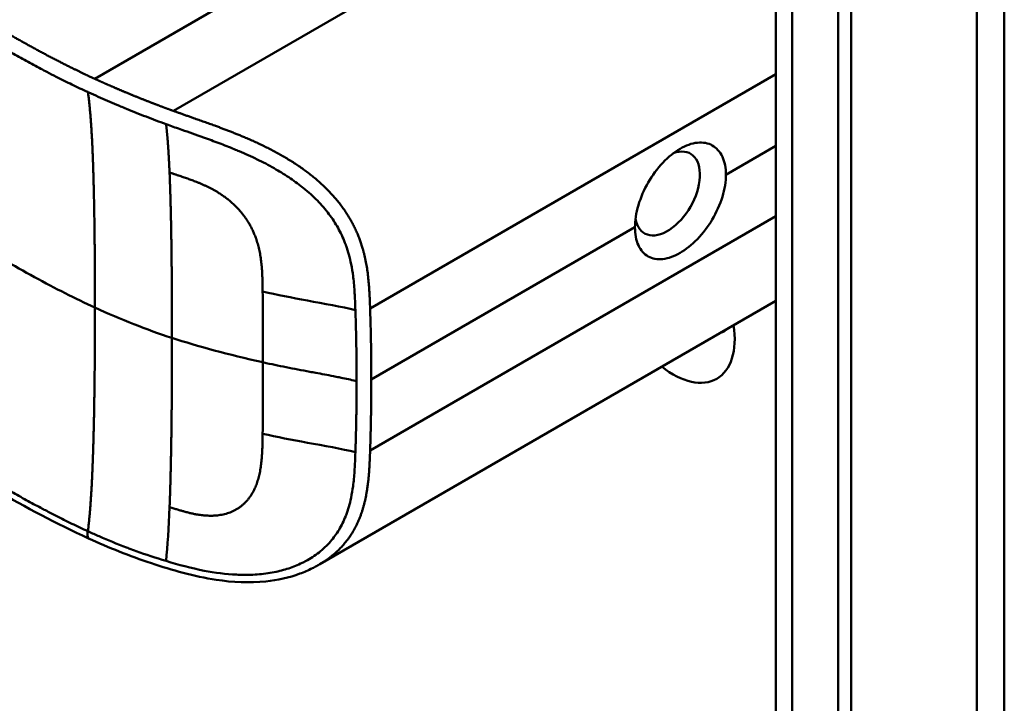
# Model space of a CAD drawing. Header units: millimetres. Extents: x 20 to 833, y 20 to 574.
# Tile 4 of 20: x 212 to 233, y 87 to 101. Entities that reach past the tile are written whole.
import ezdxf

# ---------------------------------------------------------------- set-up
doc = ezdxf.new("R2010")
doc.units = ezdxf.units.MM
doc.header["$LTSCALE"] = 2
doc.layers.add('Sichtbare Kanten(DIN)', color=7, linetype='Continuous', lineweight=50)
doc.layers.add('Sichtbare tangentiale Kanten(DIN)', color=7, linetype='Continuous', lineweight=50)

msp = doc.modelspace()

# ---------------------------------------------------------------- linework, layer by layer
at = {"layer": 'Sichtbare Kanten(DIN)'}
for p, q in [((228.131, 56.633), (228.131, 118.501)), ((229.747, 117.924), (229.747, 55.403)), ((229.472, 55.245), (229.472, 117.766)), ((218.325, 97.705), (218.325, 97.705)), ((228.131, 95.137), (218.363, 89.497))]:
    msp.add_line(p, q, dxfattribs=at)
for centre, major_axis, start_param, end_param in [((225.812, 97.433), (0.492, 0.852), 2.540385, 6.888941), ((225.937, 95.078), (0.93, -1.611), 5.310049, 7.256321), ((226.502, 95.405), (0.53, -0.918), 6.124253, 6.442118)]:
    msp.add_ellipse(centre, major_axis=major_axis, ratio=0.57735, start_param=start_param, end_param=end_param, dxfattribs=at)
for points, knots in [([(233.028, 121.767), (233.028, 110.88), (233.028, 99.993), (233.028, 79.371), (233.028, 69.635), (233.028, 59.899)], [0, 0, 0, 0, 10, 10, 18.943141, 18.943141, 18.943141, 18.943141]), ([(213.413, 90.051), (212.022, 90.689), (210.812, 91.449), (207.51, 93.372), (205.456, 94.567), (197.244, 99.35), (191.085, 102.936), (182.616, 107.868), (180.306, 109.213), (176.264, 111.567), (174.353, 112.492), (172.568, 113.934), (172.264, 114.234), (171.852, 114.791), (171.713, 115.041), (171.543, 115.509), (171.496, 115.725), (171.474, 116.047), (171.474, 116.149), (171.486, 116.333), (171.495, 116.41), (171.511, 116.51), (171.512, 116.518), (171.515, 116.532), (171.516, 116.537), (171.517, 116.544), (171.517, 116.547), (171.518, 116.551), (171.518, 116.552), (171.519, 116.554), (171.519, 116.555), (171.519, 116.556), (171.519, 116.556), (171.519, 116.557), (171.519, 116.558), (171.52, 116.559), (171.52, 116.559), (171.52, 116.559)], [0, 0, 0, 0, 1.330879, 1.330879, 3.517902, 3.517902, 10.078968, 10.078968, 12.539368, 12.539368, 14.385097, 14.385097, 14.827131, 14.827131, 15.157869, 15.157869, 15.425993, 15.425993, 15.548214, 15.548214, 15.639932, 15.639932, 15.648432, 15.648432, 15.652584, 15.652584, 15.654666, 15.654666, 15.655832, 15.655832, 15.656235, 15.656235, 15.656577, 15.656577, 15.657146, 15.657146, 15.657775, 15.657775, 15.657775, 15.657775]), ([(227.064, 97.834), (227.064, 97.975), (227.039, 98.111), (226.937, 98.33), (226.86, 98.413), (226.685, 98.511), (226.574, 98.533), (226.334, 98.509), (226.204, 98.462), (225.961, 98.322), (225.831, 98.219), (225.594, 97.967), (225.485, 97.817), (225.314, 97.519), (225.239, 97.349), (225.141, 97.015), (225.117, 96.85), (225.117, 96.71)], [-1.550092, -1.550092, -1.550092, -1.550092, -1.420561, -1.420561, -1.290997, -1.290997, -1.162206, -1.162206, -1.033415, -1.033415, -0.904355, -0.904355, -0.775296, -0.775296, -0.646001, -0.646001, -0.51674, -0.51674, -0.51674, -0.51674]), ([(227.064, 97.834), (227.064, 97.834), (227.064, 97.834), (227.064, 97.693), (227.039, 97.529), (226.937, 97.196), (226.86, 97.027), (226.685, 96.73), (226.574, 96.583), (226.334, 96.333), (226.204, 96.231), (226.083, 96.161), (225.961, 96.091), (225.831, 96.043), (225.594, 96.017), (225.485, 96.039), (225.314, 96.135), (225.239, 96.216), (225.141, 96.433), (225.117, 96.569), (225.117, 96.71), (225.117, 96.71), (225.117, 96.71)], [1.55009, 1.55009, 1.55009, 1.55009, 1.550123, 1.550123, 1.679687, 1.679687, 1.809251, 1.809251, 1.938041, 1.938041, 2.066832, 2.066832, 2.066832, 2.195892, 2.195892, 2.324951, 2.324951, 2.454246, 2.454246, 2.58354, 2.58354, 2.583573, 2.583573, 2.583573, 2.583573]), ([(218.363, 89.497), (218.362, 89.496), (218.36, 89.496), (218.357, 89.494), (218.356, 89.493), (218.351, 89.49), (218.348, 89.489), (218.34, 89.484), (218.335, 89.481), (218.318, 89.472), (218.307, 89.465), (218.266, 89.443), (218.236, 89.427), (218.119, 89.368), (218.031, 89.33), (217.707, 89.21), (217.46, 89.156), (216.86, 89.093), (216.499, 89.111), (215.67, 89.237), (215.203, 89.37), (214.291, 89.674), (213.84, 89.855), (213.413, 90.051)], [0, 0, 0, 0, 0.001294, 0.001294, 0.00269, 0.00269, 0.005129, 0.005129, 0.009712, 0.009712, 0.019866, 0.019866, 0.046471, 0.046471, 0.126297, 0.126297, 0.333994, 0.333994, 0.625513, 0.625513, 1.018787, 1.018787, 1.429049, 1.429049, 1.429049, 1.429049])]:
    msp.add_open_spline(points, degree=3, knots=knots, dxfattribs=at)
at = {"layer": 'Sichtbare tangentiale Kanten(DIN)'}
for p, q in [((228.482, 118.011), (228.482, 56.143)), ((226.462, 105.687), (215.228, 99.201)), ((216.707, 101.713), (213.545, 99.888)), ((228.131, 99.988), (219.443, 94.972)), ((227.064, 97.834), (228.131, 98.45)), ((228.131, 96.945), (219.443, 91.929)), ((219.468, 93.449), (225.117, 96.71)), ((217.141, 95.335), (217.141, 95.337)), ((217.141, 92.292), (217.141, 92.289)), ((213.395, 90.205), (213.398, 90.204))]:
    msp.add_line(p, q, dxfattribs=at)
for centre, major_axis, ratio, start_param, end_param in [((217.086, 93.572), (0.004, 3.508), 0.017337, 4.783225, 5.238941), ((217.086, 93.938), (0.002, -3.501), 0.017405, 1.081475, 1.537252)]:
    msp.add_ellipse(centre, major_axis=major_axis, ratio=ratio, start_param=start_param, end_param=end_param, dxfattribs=at)
for points, degree, knots in [([(213.545, 99.888), (213.545, 99.888), (213.541, 99.89), (213.469, 99.922), (213.33, 99.987), (213.121, 100.087), (212.852, 100.221), (212.529, 100.388), (212.214, 100.558), (211.902, 100.732), (211.589, 100.91), (210.892, 101.314), (209.808, 101.946), (208.338, 102.801), (206.481, 103.883), (204.237, 105.189), (201.993, 106.497), (199.749, 107.803), (197.506, 109.109), (195.262, 110.416), (193.018, 111.723), (190.775, 113.029), (188.531, 114.336), (186.511, 115.512), (184.716, 116.558), (183.146, 117.471), (181.801, 118.255), (180.679, 118.908), (179.556, 119.562), (178.433, 120.216), (177.311, 120.87), (176.344, 121.432), (175.536, 121.903), (174.88, 122.284), (174.386, 122.575), (174.053, 122.78), (173.73, 122.988), (173.419, 123.203), (173.124, 123.424), (172.794, 123.699), (172.447, 124.033), (172.115, 124.436), (171.842, 124.911), (171.683, 125.452), (171.669, 126.001), (171.83, 126.667), (172.272, 127.426), (172.968, 128.115), (173.779, 128.705), (174.599, 129.207), (175.247, 129.579), (175.679, 129.826), (176.023, 130.023), (176.229, 130.141), (176.382, 130.229), (176.484, 130.287), (176.536, 130.317)], 5, [0, 0, 0, 0, 0, 0, 0.000053, 0.006056, 0.116047, 0.226038, 0.33603, 0.446021, 0.556012, 0.666003, 0.775995, 0.885986, 1.682703, 2.479419, 3.276135, 4.072852, 4.869568, 5.666285, 6.463001, 7.259718, 8.056434, 8.853151, 9.649867, 10.446583, 10.844942, 11.2433, 11.641658, 12.040016, 12.438375, 12.836733, 13.235091, 13.633449, 13.75616, 13.87887, 14.001581, 14.124292, 14.247002, 14.369713, 14.492424, 14.615134, 14.860555, 15.105977, 15.351398, 15.596819, 15.84224, 16.087662, 16.578504, 17.069347, 17.314768, 17.560189, 17.652615, 17.745041, 17.837467, 17.933544, 17.933544, 17.933544, 17.933544, 17.933544, 17.933544]), ([(210.822, 100.986), (210.869, 100.959), (210.917, 100.931), (210.965, 100.903), (211.021, 100.87), (211.077, 100.838), (211.138, 100.803), (211.25, 100.737), (211.349, 100.681), (211.445, 100.626), (211.454, 100.62), (211.465, 100.614), (211.475, 100.608), (211.574, 100.551), (211.667, 100.499), (211.762, 100.445), (211.867, 100.387), (211.971, 100.329), (212.077, 100.271), (212.182, 100.213), (212.288, 100.156), (212.393, 100.101), (212.434, 100.079), (212.476, 100.057), (212.518, 100.035), (212.585, 100), (212.651, 99.966), (212.72, 99.931), (212.831, 99.875), (212.943, 99.819), (213.057, 99.764), (213.168, 99.71), (213.282, 99.657), (213.393, 99.606), (213.396, 99.604), (213.397, 99.604), (213.398, 99.603)], 3, [0, 0, 0, 0, 0.0507807, 0.0507807, 0.0507807, 0.1102021, 0.1102021, 0.1102021, 0.2202767, 0.2202767, 0.2202767, 0.2309529, 0.2309529, 0.2309529, 0.3302295, 0.3302295, 0.3302295, 0.4395805, 0.4395805, 0.4395805, 0.5485418, 0.5485418, 0.5485418, 0.5906345, 0.5906345, 0.5906345, 0.6580998, 0.6580998, 0.6580998, 0.7689055, 0.7689055, 0.7689055, 0.8770848, 0.8770848, 0.8770848, 0.8799746, 0.8799746, 0.8799746, 0.8799746]), ([(215.228, 99.201), (215.228, 99.201), (215.219, 99.205), (215.166, 99.224), (215.072, 99.258), (214.935, 99.309), (214.756, 99.377), (214.549, 99.459), (214.342, 99.542), (214.139, 99.626), (213.938, 99.712), (213.78, 99.781), (213.662, 99.834), (213.584, 99.87), (213.545, 99.888)], 5, [0, 0, 0, 0, 0, 0, 0.0000789, 0.0138137, 0.0766896, 0.1395656, 0.2024415, 0.2653174, 0.3281933, 0.3910693, 0.4539452, 0.516768, 0.516768, 0.516768, 0.516768, 0.516768, 0.516768]), ([(213.398, 99.603), (213.404, 99.601), (213.41, 99.598), (213.416, 99.595), (213.483, 99.564), (213.549, 99.535), (213.615, 99.505), (213.681, 99.476), (213.748, 99.446), (213.815, 99.417), (213.883, 99.388), (213.95, 99.359), (214.018, 99.331), (214.043, 99.32), (214.069, 99.309), (214.095, 99.299), (214.137, 99.281), (214.18, 99.263), (214.223, 99.245), (214.293, 99.217), (214.362, 99.189), (214.432, 99.161), (214.501, 99.133), (214.572, 99.106), (214.643, 99.078), (214.714, 99.051), (214.785, 99.024), (214.856, 98.997), (214.927, 98.971), (214.999, 98.944), (215.072, 98.918)], 3, [0, 0, 0, 0, 0.005938, 0.005938, 0.005938, 0.068767, 0.068767, 0.068767, 0.1314145, 0.1314145, 0.1314145, 0.1940469, 0.1940469, 0.1940469, 0.2177013, 0.2177013, 0.2177013, 0.256742, 0.256742, 0.256742, 0.3195011, 0.3195011, 0.3195011, 0.3822317, 0.3822317, 0.3822317, 0.4449585, 0.4449585, 0.4449585, 0.5075707, 0.5075707, 0.5075707, 0.5075707]), ([(219.443, 94.972), (219.443, 94.973), (219.438, 95.117), (219.427, 95.403), (219.397, 95.837), (219.287, 96.426), (218.917, 97.152), (218.302, 97.788), (217.556, 98.281), (216.759, 98.654), (216.133, 98.884), (215.676, 99.042), (215.376, 99.148), (215.228, 99.201)], 5, [0, 0, 0, 0, 0, 0, 0.002102, 0.219803, 0.437505, 0.655206, 0.872907, 1.090608, 1.308309, 1.52601, 1.743633, 1.743633, 1.743633, 1.743633, 1.743633, 1.743633]), ([(215.072, 98.918), (215.087, 98.912), (215.103, 98.906), (215.119, 98.901), (215.215, 98.866), (215.311, 98.832), (215.407, 98.798), (215.559, 98.744), (215.714, 98.69), (215.875, 98.632), (215.986, 98.593), (216.098, 98.552), (216.208, 98.51), (216.318, 98.468), (216.424, 98.427), (216.532, 98.382), (216.567, 98.368), (216.603, 98.353), (216.639, 98.337), (216.768, 98.283), (216.897, 98.225), (217.022, 98.164), (217.146, 98.104), (217.267, 98.042), (217.387, 97.973), (217.492, 97.913), (217.598, 97.849), (217.699, 97.782), (217.8, 97.714), (217.896, 97.645), (217.988, 97.572), (218.012, 97.553), (218.036, 97.534), (218.059, 97.515), (218.162, 97.429), (218.259, 97.339), (218.347, 97.245), (218.436, 97.152), (218.517, 97.055), (218.59, 96.955), (218.66, 96.859), (218.722, 96.76), (218.776, 96.658), (218.831, 96.556), (218.879, 96.451), (218.92, 96.338), (218.923, 96.33), (218.926, 96.323), (218.928, 96.316), (218.972, 96.193), (219.009, 96.061), (219.037, 95.92), (219.054, 95.834), (219.067, 95.753), (219.078, 95.667), (219.08, 95.656), (219.081, 95.647), (219.082, 95.637), (219.095, 95.529), (219.105, 95.419), (219.112, 95.303), (219.119, 95.188), (219.122, 95.101), (219.128, 94.939)], 3, [0, 0, 0, 0, 0.013527, 0.013527, 0.013527, 0.095792, 0.095792, 0.095792, 0.227559, 0.227559, 0.227559, 0.318199, 0.318199, 0.318199, 0.408838, 0.408838, 0.408838, 0.438587, 0.438587, 0.438587, 0.543091, 0.543091, 0.543091, 0.647595, 0.647595, 0.647595, 0.739004, 0.739004, 0.739004, 0.830413, 0.830413, 0.830413, 0.853725, 0.853725, 0.853725, 0.956085, 0.956085, 0.956085, 1.058446, 1.058446, 1.058446, 1.157356, 1.157356, 1.157356, 1.256266, 1.256266, 1.256266, 1.263312, 1.263312, 1.263312, 1.386941, 1.386941, 1.386941, 1.462444, 1.462444, 1.462444, 1.471505, 1.471505, 1.471505, 1.578132, 1.578132, 1.578132, 1.68476, 1.68476, 1.68476, 1.68476]), ([(217.141, 95.337), (217.139, 95.511), (217.134, 95.951), (217.068, 96.459), (216.768, 97.097), (216.187, 97.513), (215.705, 97.704), (215.33, 97.819), (215.147, 97.883)], 5, [0, 0, 0, 0, 0, 0, 0.2492, 0.4992, 0.7492, 0.9992, 0.9992, 0.9992, 0.9992, 0.9992, 0.9992]), ([(213.549, 94.991), (213.122, 95.187), (212.706, 95.398), (212.252, 95.645), (211.799, 95.893), (211.386, 96.134), (210.973, 96.374)], 3, [0, 0, 0, 0, 0.4403832, 0.4403832, 0.4403832, 0.8807664, 0.8807664, 0.8807664, 0.8807664]), ([(219.128, 94.939), (218.838, 95.01), (218.454, 95.077), (218.099, 95.142), (217.766, 95.203), (217.45, 95.265), (217.141, 95.335)], 3, [0, 0, 0, 0, 0.4619377, 0.4619377, 0.4619377, 0.8961211, 0.8961211, 0.8961211, 0.8961211]), ([(219.153, 93.416), (219.153, 93.48), (219.153, 93.543), (219.153, 93.606), (219.152, 93.921), (219.147, 94.237), (219.139, 94.555), (219.137, 94.619), (219.136, 94.682), (219.134, 94.743), (219.132, 94.804), (219.13, 94.867), (219.128, 94.932), (219.128, 94.934), (219.128, 94.937), (219.128, 94.939)], 3, [0, 0, 0, 0, 0.0579521, 0.0579521, 0.0579521, 0.3477131, 0.3477131, 0.3477131, 0.4058533, 0.4058533, 0.4058533, 0.4636935, 0.4636935, 0.4636935, 0.4658128, 0.4658128, 0.4658128, 0.4658128]), ([(219.468, 93.449), (219.468, 93.512), (219.468, 93.576), (219.468, 93.639), (219.468, 93.702), (219.467, 93.766), (219.467, 93.829), (219.466, 93.893), (219.466, 93.956), (219.465, 94.02), (219.464, 94.083), (219.463, 94.146), (219.462, 94.21), (219.461, 94.273), (219.46, 94.337), (219.458, 94.4), (219.457, 94.464), (219.456, 94.527), (219.454, 94.59), (219.452, 94.654), (219.451, 94.718), (219.449, 94.782), (219.447, 94.845), (219.445, 94.908), (219.443, 94.972)], 3, [0.000019, 0.000019, 0.000019, 0.000019, 0.0581611, 0.0581611, 0.0581611, 0.1162844, 0.1162844, 0.1162844, 0.1744076, 0.1744076, 0.1744076, 0.2325309, 0.2325309, 0.2325309, 0.2906542, 0.2906542, 0.2906542, 0.3487774, 0.3487774, 0.3487774, 0.4069007, 0.4069007, 0.4069007, 0.4650424, 0.4650424, 0.4650424, 0.4650424]), ([(217.147, 93.82), (217.336, 93.778), (217.474, 93.748), (217.643, 93.715), (217.813, 93.681), (217.981, 93.649), (218.15, 93.618), (218.192, 93.61), (218.234, 93.603), (218.277, 93.595), (218.403, 93.572), (218.53, 93.548), (218.656, 93.524), (218.677, 93.52), (218.698, 93.516), (218.718, 93.511), (218.739, 93.507), (218.76, 93.503), (218.781, 93.499), (218.886, 93.478), (218.99, 93.456), (219.093, 93.431), (219.113, 93.426), (219.134, 93.421), (219.153, 93.416)], 3, [0, 0, 0, 0, 0.1300988, 0.1300988, 0.1300988, 0.2601975, 0.2601975, 0.2601975, 0.2927222, 0.2927222, 0.2927222, 0.3902963, 0.3902963, 0.3902963, 0.4065586, 0.4065586, 0.4065586, 0.422821, 0.422821, 0.422821, 0.5041327, 0.5041327, 0.5041327, 0.5203951, 0.5203951, 0.5203951, 0.5203951]), ([(219.443, 91.929), (219.443, 91.929), (219.444, 91.967), (219.447, 92.043), (219.45, 92.156), (219.454, 92.31), (219.459, 92.498), (219.462, 92.689), (219.465, 92.878), (219.467, 93.069), (219.468, 93.221), (219.468, 93.335), (219.468, 93.411), (219.468, 93.449)], 5, [0, 0, 0, 0, 0, 0, 0.00002, 0.0581515, 0.116283, 0.1744144, 0.2325459, 0.2906774, 0.3488089, 0.4069404, 0.465034, 0.465034, 0.465034, 0.465034, 0.465034, 0.465034]), ([(217.141, 92.289), (217.139, 92.116), (217.134, 91.661), (217.067, 91.166), (216.77, 90.623), (216.185, 90.471), (215.707, 90.546), (215.396, 90.644), (215.147, 90.72)], 5, [0, 0, 0, 0, 0, 0, 0.2491944, 0.4991944, 0.7491944, 0.9991944, 0.9991944, 0.9991944, 0.9991944, 0.9991944, 0.9991944]), ([(219.128, 91.896), (218.838, 91.968), (218.454, 92.035), (218.099, 92.099), (217.766, 92.16), (217.45, 92.223), (217.141, 92.292)], 3, [0, 0, 0, 0, 0.461945, 0.461945, 0.461945, 0.8961195, 0.8961195, 0.8961195, 0.8961195]), ([(215.072, 89.568), (215.338, 89.487), (215.613, 89.414), (215.889, 89.36), (216.12, 89.316), (216.352, 89.285), (216.584, 89.275), (216.603, 89.274), (216.623, 89.273), (216.643, 89.272), (216.771, 89.269), (216.9, 89.271), (217.024, 89.28), (217.148, 89.29), (217.268, 89.305), (217.388, 89.329), (217.493, 89.35), (217.599, 89.377), (217.7, 89.41), (217.801, 89.443), (217.896, 89.482), (217.988, 89.527), (218.012, 89.539), (218.037, 89.551), (218.061, 89.564), (218.163, 89.619), (218.26, 89.682), (218.349, 89.752), (218.437, 89.822), (218.518, 89.899), (218.591, 89.982), (218.66, 90.062), (218.722, 90.147), (218.777, 90.237), (218.831, 90.328), (218.879, 90.424), (218.92, 90.529), (218.923, 90.537), (218.926, 90.544), (218.928, 90.551), (218.971, 90.663), (219.007, 90.785), (219.035, 90.918), (219.053, 91.003), (219.066, 91.085), (219.078, 91.172), (219.079, 91.183), (219.081, 91.194), (219.082, 91.204), (219.095, 91.31), (219.105, 91.42), (219.112, 91.534), (219.119, 91.649), (219.122, 91.735), (219.128, 91.896)], 3, [0, 0, 0, 0, 0.230762, 0.230762, 0.230762, 0.423227, 0.423227, 0.423227, 0.439515, 0.439515, 0.439515, 0.543734, 0.543734, 0.543734, 0.647952, 0.647952, 0.647952, 0.739173, 0.739173, 0.739173, 0.830393, 0.830393, 0.830393, 0.854195, 0.854195, 0.854195, 0.956483, 0.956483, 0.956483, 1.058772, 1.058772, 1.058772, 1.157514, 1.157514, 1.157514, 1.256255, 1.256255, 1.256255, 1.263482, 1.263482, 1.263482, 1.383867, 1.383867, 1.383867, 1.461303, 1.461303, 1.461303, 1.471606, 1.471606, 1.471606, 1.578168, 1.578168, 1.578168, 1.684731, 1.684731, 1.684731, 1.684731]), ([(218.363, 89.497), (218.475, 89.562), (218.705, 89.719), (219.012, 90.018), (219.291, 90.52), (219.397, 91.071), (219.427, 91.501), (219.438, 91.785), (219.443, 91.928), (219.443, 91.929)], 5, [0.9013192, 0.9013192, 0.9013192, 0.9013192, 0.9013192, 0.9013192, 1.088696, 1.3063885, 1.5240809, 1.7417733, 1.7438745, 1.7438745, 1.7438745, 1.7438745, 1.7438745, 1.7438745]), ([(210.822, 91.587), (210.868, 91.56), (210.915, 91.533), (210.961, 91.506), (211.018, 91.473), (211.075, 91.44), (211.137, 91.404), (211.25, 91.338), (211.348, 91.281), (211.444, 91.227), (211.452, 91.222), (211.461, 91.217), (211.47, 91.212), (211.571, 91.154), (211.665, 91.101), (211.762, 91.046), (211.866, 90.988), (211.97, 90.93), (212.076, 90.872), (212.181, 90.815), (212.286, 90.758), (212.391, 90.703), (212.422, 90.686), (212.454, 90.67), (212.486, 90.653), (212.563, 90.612), (212.64, 90.573), (212.718, 90.533), (212.83, 90.476), (212.941, 90.421), (213.054, 90.366), (213.167, 90.311), (213.282, 90.257), (213.395, 90.205)], 3, [0, 0, 0, 0, 0.0493687, 0.0493687, 0.0493687, 0.1101418, 0.1101418, 0.1101418, 0.2201433, 0.2201433, 0.2201433, 0.2290985, 0.2290985, 0.2290985, 0.3299892, 0.3299892, 0.3299892, 0.4391613, 0.4391613, 0.4391613, 0.5480388, 0.5480388, 0.5480388, 0.5800984, 0.5800984, 0.5800984, 0.6576871, 0.6576871, 0.6576871, 0.7681813, 0.7681813, 0.7681813, 0.8792555, 0.8792555, 0.8792555, 0.8792555]), ([(213.414, 90.053), (213.404, 90.057), (213.396, 90.066), (213.393, 90.081), (213.386, 90.109), (213.39, 90.155), (213.395, 90.205)], 3, [0.4569914, 0.4569914, 0.4569914, 0.4569914, 0.6504188, 0.6504188, 0.6504188, 1, 1, 1, 1]), ([(213.398, 90.204), (213.403, 90.201), (213.409, 90.199), (213.414, 90.196), (213.488, 90.163), (213.565, 90.128), (213.637, 90.097), (213.823, 90.016), (214.024, 89.933), (214.224, 89.857), (214.241, 89.85), (214.259, 89.844), (214.276, 89.837), (214.328, 89.817), (214.38, 89.798), (214.432, 89.78), (214.64, 89.704), (214.854, 89.633), (215.072, 89.568)], 3, [0, 0, 0, 0, 0.0053162, 0.0053162, 0.0053162, 0.0755048, 0.0755048, 0.0755048, 0.2568405, 0.2568405, 0.2568405, 0.2725259, 0.2725259, 0.2725259, 0.3194664, 0.3194664, 0.3194664, 0.5075707, 0.5075707, 0.5075707, 0.5075707])]:
    msp.add_open_spline(points, degree=degree, knots=knots, dxfattribs=at)
for points, degree in [([(232.442, 59.082), (232.442, 90.016), (232.442, 120.95)], 2), ([(213.549, 94.991), (213.549, 96.126), (213.538, 97.255), (213.517, 98.271), (213.477, 99.065), (213.398, 99.603)], 5), ([(215.147, 97.883), (215.136, 98.131), (215.124, 98.361), (215.109, 98.57), (215.092, 98.756), (215.072, 98.918)], 5), ([(215.147, 97.883), (215.171, 97.316), (215.186, 96.649), (215.195, 95.907), (215.199, 95.126), (215.199, 94.342)], 5), ([(213.549, 94.991), (213.549, 93.856), (213.538, 92.715), (213.517, 91.674), (213.477, 90.834), (213.398, 90.204)], 5), ([(215.199, 94.342), (214.652, 94.521), (214.11, 94.734), (213.549, 94.991)], 3), ([(215.147, 90.72), (215.171, 91.325), (215.186, 92.014), (215.195, 92.77), (215.199, 93.558), (215.199, 94.342)], 5), ([(215.199, 94.342), (215.754, 94.161), (216.403, 93.987), (217.147, 93.82)], 3), ([(215.147, 90.72), (215.129, 90.277), (215.105, 89.89), (215.072, 89.568)], 3)]:
    msp.add_open_spline(points, degree=degree, dxfattribs=at)
msp.add_rational_spline([(219.153, 93.416), (219.153, 93.385), (219.153, 93.353), (219.153, 93.322), (219.153, 93.29), (219.153, 93.258), (219.153, 93.227), (219.152, 92.975), (219.149, 92.723), (219.143, 92.47), (219.142, 92.41), (219.141, 92.347), (219.139, 92.281), (219.137, 92.215), (219.136, 92.152), (219.134, 92.092), (219.132, 92.032), (219.13, 91.969), (219.128, 91.903), (219.128, 91.901), (219.128, 91.899), (219.128, 91.896)], [1, 1, 1, 1, 1.00008958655, 1.00008958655, 1, 1, 1, 1, 1.00223380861, 1.00223380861, 1, 1.00382742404, 1.00382742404, 1, 1.00355055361, 1.00355055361, 1, 1, 1, 1], degree=3, knots=[0, 0, 0, 0, 0.0289474, 0.0289474, 0.0289474, 0.0578949, 0.0578949, 0.0578949, 0.2897354, 0.2897354, 0.2897354, 0.347694, 0.347694, 0.347694, 0.4058538, 0.4058538, 0.4058538, 0.4636922, 0.4636922, 0.4636922, 0.4658129, 0.4658129, 0.4658129, 0.4658129], dxfattribs=at)

doc.saveas('drawing.dxf')
